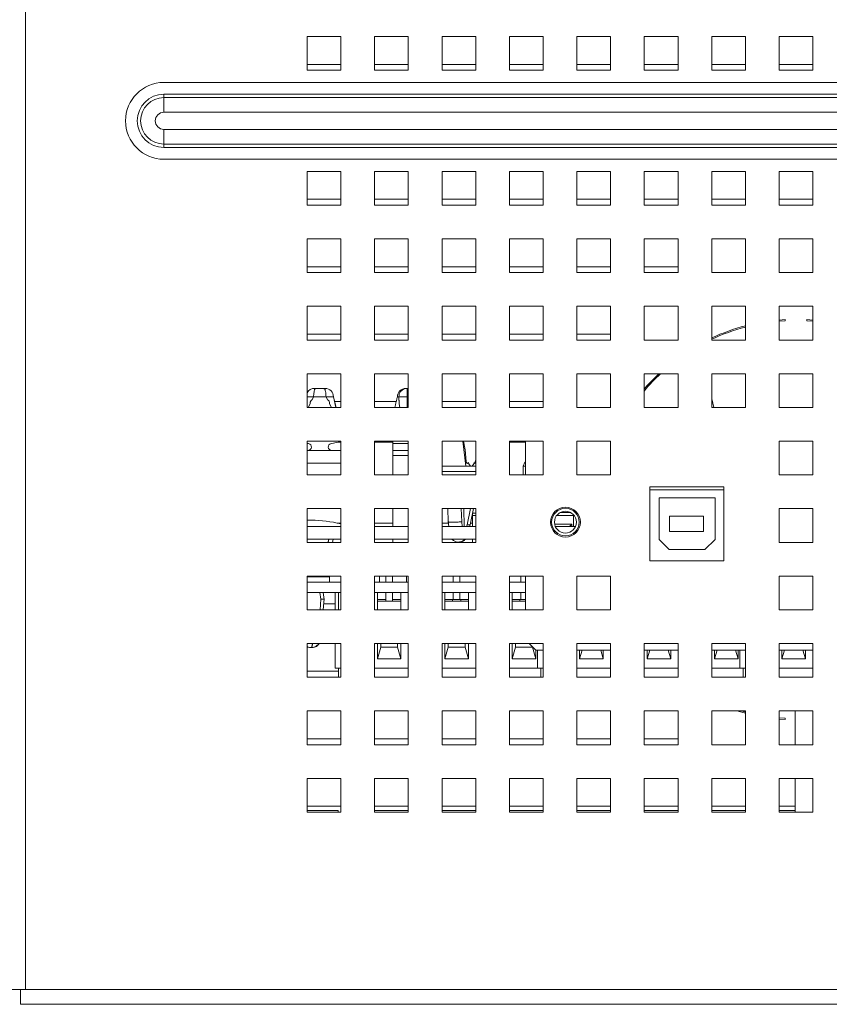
# Paper-space layout '3' of a CAD drawing. Header units: inches. Extents: x 1 to 109, y 1 to 85.
# Tile 94 of 107: x 47.6 to 51.6, y 66.47 to 71.34. Entities that reach past the tile are written whole.
import ezdxf

# ---------------------------------------------------------------- set-up
doc = ezdxf.new("R2010")
doc.units = ezdxf.units.IN
doc.header["$MEASUREMENT"] = 0

psp = doc.layouts.new('3')

# ---------------------------------------------------------------- linework, layer by layer
at = {"color": 7, "linetype": 'Continuous', "lineweight": 15, "ltscale": 5}
for p, q in [((47.6249, 79.7501), (47.6249, 66.5449)), ((49.1842, 71.2542), (49.0175, 71.2542)), ((49.0175, 71.2542), (49.0175, 71.0876)), ((49.1842, 71.0876), (49.1842, 71.2542)), ((49.5175, 71.2542), (49.3509, 71.2542)), ((49.3509, 71.2542), (49.3509, 71.0876)), ((49.5175, 71.0876), (49.5175, 71.2542)), ((49.8509, 71.2542), (49.6842, 71.2542)), ((49.6842, 71.2542), (49.6842, 71.0876)), ((49.8509, 71.0876), (49.8509, 71.2542)), ((50.1842, 71.2542), (50.0175, 71.2542)), ((50.0175, 71.2542), (50.0175, 71.0876)), ((50.1842, 71.0876), (50.1842, 71.2542)), ((50.5175, 71.2542), (50.3509, 71.2542)), ((50.3509, 71.2542), (50.3509, 71.0876)), ((50.5175, 71.0876), (50.5175, 71.2542)), ((50.8509, 71.2542), (50.6842, 71.2542)), ((50.6842, 71.2542), (50.6842, 71.0876)), ((50.8509, 71.0876), (50.8509, 71.2542)), ((51.1842, 71.2542), (51.0175, 71.2542)), ((51.0175, 71.2542), (51.0175, 71.0876)), ((51.1842, 71.0876), (51.1842, 71.2542)), ((51.5175, 71.2542), (51.3509, 71.2542)), ((51.3509, 71.2542), (51.3509, 71.0876)), ((51.5175, 71.0876), (51.5175, 71.2542)), ((49.0175, 71.1167), (49.184, 71.1167)), ((49.184, 71.1167), (49.184, 71.0876)), ((49.3509, 71.1167), (49.5174, 71.1167)), ((49.5174, 71.1167), (49.5174, 71.0876)), ((49.6842, 71.1167), (49.8507, 71.1167)), ((49.8507, 71.1167), (49.8507, 71.0876)), ((50.0175, 71.1167), (50.184, 71.1167)), ((50.184, 71.1167), (50.184, 71.0876)), ((50.3509, 71.1167), (50.5174, 71.1167)), ((50.5174, 71.1167), (50.5174, 71.0876)), ((50.6842, 71.1167), (50.8507, 71.1167)), ((50.8507, 71.1167), (50.8507, 71.0876)), ((51.0175, 71.1167), (51.184, 71.1167)), ((51.184, 71.1167), (51.184, 71.0876)), ((51.3509, 71.1167), (51.5174, 71.1167)), ((51.5174, 71.1167), (51.5174, 71.0876)), ((49.0175, 71.0876), (49.1842, 71.0876)), ((49.3509, 71.0876), (49.5175, 71.0876)), ((49.6842, 71.0876), (49.8509, 71.0876)), ((50.0175, 71.0876), (50.1842, 71.0876)), ((50.3509, 71.0876), (50.5175, 71.0876)), ((50.6842, 71.0876), (50.8509, 71.0876)), ((51.0175, 71.0876), (51.1842, 71.0876)), ((51.3509, 71.0876), (51.5175, 71.0876)), ((48.3092, 71.0274), (64.5592, 71.0274)), ((48.3092, 70.9527), (48.3092, 70.9692)), ((48.3092, 70.9692), (64.5592, 70.9692)), ((48.3092, 70.8799), (48.3092, 70.9527)), ((48.3092, 70.9527), (64.5592, 70.9527)), ((64.5592, 70.8799), (48.3092, 70.8799)), ((48.3092, 70.7952), (64.5592, 70.7952)), ((48.3092, 70.7952), (48.3092, 70.7224)), ((64.5592, 70.7224), (48.3092, 70.7224)), ((48.3092, 70.7059), (48.3092, 70.7224)), ((64.5592, 70.7059), (48.3092, 70.7059)), ((64.5592, 70.6477), (48.3092, 70.6477)), ((49.1842, 70.5876), (49.0175, 70.5876)), ((49.0175, 70.5876), (49.0175, 70.4209)), ((49.1842, 70.4209), (49.1842, 70.5876)), ((49.5175, 70.5876), (49.3509, 70.5876)), ((49.3509, 70.5876), (49.3509, 70.4209)), ((49.5175, 70.4209), (49.5175, 70.5876)), ((49.8509, 70.5876), (49.6842, 70.5876)), ((49.6842, 70.5876), (49.6842, 70.4209)), ((49.8509, 70.4209), (49.8509, 70.5876)), ((50.1842, 70.5876), (50.0175, 70.5876)), ((50.0175, 70.5876), (50.0175, 70.4209)), ((50.1842, 70.4209), (50.1842, 70.5876)), ((50.5175, 70.5876), (50.3509, 70.5876)), ((50.3509, 70.5876), (50.3509, 70.4209)), ((50.5175, 70.4209), (50.5175, 70.5876)), ((50.8509, 70.5876), (50.6842, 70.5876)), ((50.6842, 70.5876), (50.6842, 70.4209)), ((50.8509, 70.4209), (50.8509, 70.5876)), ((51.1842, 70.5876), (51.0175, 70.5876)), ((51.0175, 70.5876), (51.0175, 70.4209)), ((51.1842, 70.4209), (51.1842, 70.5876)), ((51.5175, 70.5876), (51.3509, 70.5876)), ((51.3509, 70.5876), (51.3509, 70.4209)), ((51.5175, 70.4209), (51.5175, 70.5876)), ((49.0175, 70.4501), (49.184, 70.4501)), ((49.0175, 70.4209), (49.1842, 70.4209)), ((49.184, 70.4501), (49.184, 70.4209)), ((49.3509, 70.4501), (49.5174, 70.4501)), ((49.3509, 70.4209), (49.5175, 70.4209)), ((49.5174, 70.4501), (49.5174, 70.4209)), ((49.6842, 70.4501), (49.8507, 70.4501)), ((49.6842, 70.4209), (49.8509, 70.4209)), ((49.8507, 70.4501), (49.8507, 70.4209)), ((50.0175, 70.4501), (50.184, 70.4501)), ((50.0175, 70.4209), (50.1842, 70.4209)), ((50.184, 70.4501), (50.184, 70.4209)), ((50.3509, 70.4501), (50.5174, 70.4501)), ((50.3509, 70.4209), (50.5175, 70.4209)), ((50.5174, 70.4501), (50.5174, 70.4209)), ((50.6842, 70.4501), (50.8507, 70.4501)), ((50.6842, 70.4209), (50.8509, 70.4209)), ((50.8507, 70.4501), (50.8507, 70.4209)), ((51.0175, 70.4501), (51.184, 70.4501)), ((51.0175, 70.4209), (51.1842, 70.4209)), ((51.184, 70.4501), (51.184, 70.4209)), ((51.3509, 70.4501), (51.5174, 70.4501)), ((51.3509, 70.4209), (51.5175, 70.4209)), ((51.5174, 70.4501), (51.5174, 70.4209)), ((49.1842, 70.2542), (49.0175, 70.2542)), ((49.0175, 70.2542), (49.0175, 70.0876)), ((49.1842, 70.0876), (49.1842, 70.2542)), ((49.5175, 70.2542), (49.3509, 70.2542)), ((49.3509, 70.2542), (49.3509, 70.0876)), ((49.5175, 70.0876), (49.5175, 70.2542)), ((49.8509, 70.2542), (49.6842, 70.2542)), ((49.6842, 70.2542), (49.6842, 70.0876)), ((49.8509, 70.0876), (49.8509, 70.2542)), ((50.1842, 70.2542), (50.0175, 70.2542)), ((50.0175, 70.2542), (50.0175, 70.0876)), ((50.1842, 70.0876), (50.1842, 70.2542)), ((50.5175, 70.2542), (50.3509, 70.2542)), ((50.3509, 70.2542), (50.3509, 70.0876)), ((50.5175, 70.0876), (50.5175, 70.2542)), ((50.8509, 70.2542), (50.6842, 70.2542)), ((50.6842, 70.2542), (50.6842, 70.0876)), ((50.8509, 70.0876), (50.8509, 70.2542)), ((51.1842, 70.2542), (51.0175, 70.2542)), ((51.0175, 70.2542), (51.0175, 70.0876)), ((51.1842, 70.0876), (51.1842, 70.2542)), ((51.5175, 70.2542), (51.3509, 70.2542)), ((51.3509, 70.2542), (51.3509, 70.0876)), ((51.5175, 70.0876), (51.5175, 70.2542)), ((49.0175, 70.1167), (49.184, 70.1167)), ((49.0175, 70.0876), (49.1842, 70.0876)), ((49.184, 70.1167), (49.184, 70.0876)), ((49.3509, 70.1167), (49.5174, 70.1167)), ((49.3509, 70.0876), (49.5175, 70.0876)), ((49.5174, 70.1167), (49.5174, 70.0876)), ((49.6842, 70.1167), (49.8507, 70.1167)), ((49.6842, 70.0876), (49.8509, 70.0876)), ((49.8507, 70.1167), (49.8507, 70.0876)), ((50.0175, 70.1167), (50.184, 70.1167)), ((50.0175, 70.0876), (50.1842, 70.0876)), ((50.184, 70.1167), (50.184, 70.0876)), ((50.3509, 70.1167), (50.5174, 70.1167)), ((50.3509, 70.0876), (50.5175, 70.0876)), ((50.5174, 70.1167), (50.5174, 70.0876)), ((50.6842, 70.1167), (50.8507, 70.1167)), ((50.6842, 70.0876), (50.8509, 70.0876)), ((50.8507, 70.1167), (50.8507, 70.0876)), ((51.0175, 70.0876), (51.1842, 70.0876)), ((51.3509, 70.0876), (51.5175, 70.0876)), ((49.1842, 69.9209), (49.0175, 69.9209)), ((49.0175, 69.9209), (49.0175, 69.7542)), ((49.1842, 69.7542), (49.1842, 69.9209)), ((49.5175, 69.9209), (49.3509, 69.9209)), ((49.3509, 69.9209), (49.3509, 69.7542)), ((49.5175, 69.7542), (49.5175, 69.9209)), ((49.8509, 69.9209), (49.6842, 69.9209)), ((49.6842, 69.9209), (49.6842, 69.7542)), ((49.8509, 69.7542), (49.8509, 69.9209)), ((50.1842, 69.9209), (50.0175, 69.9209)), ((50.0175, 69.9209), (50.0175, 69.7542)), ((50.1842, 69.7542), (50.1842, 69.9209)), ((50.5175, 69.9209), (50.3509, 69.9209)), ((50.3509, 69.9209), (50.3509, 69.7542)), ((50.5175, 69.7542), (50.5175, 69.9209)), ((50.8509, 69.9209), (50.6842, 69.9209)), ((50.6842, 69.9209), (50.6842, 69.7542)), ((50.8509, 69.7542), (50.8509, 69.9209)), ((51.1842, 69.9209), (51.0175, 69.9209)), ((51.0175, 69.9209), (51.0175, 69.7542)), ((51.1842, 69.7542), (51.1842, 69.9209)), ((51.5175, 69.9209), (51.3509, 69.9209)), ((51.3509, 69.9209), (51.3509, 69.7542)), ((51.5175, 69.7542), (51.5175, 69.9209)), ((51.3509, 69.8531), (51.3799, 69.8551)), ((51.3799, 69.8492), (51.3509, 69.8472)), ((51.3799, 69.8551), (51.3799, 69.8492)), ((51.4882, 69.8492), (51.4882, 69.8551)), ((51.4882, 69.8551), (51.5175, 69.853)), ((51.5175, 69.8472), (51.4882, 69.8492)), ((49.0175, 69.7834), (49.184, 69.7834)), ((49.0175, 69.7542), (49.1842, 69.7542)), ((49.184, 69.7834), (49.184, 69.7542)), ((49.3509, 69.7834), (49.5174, 69.7834)), ((49.3509, 69.7542), (49.5175, 69.7542)), ((49.5174, 69.7834), (49.5174, 69.7542)), ((49.6842, 69.7834), (49.8507, 69.7834)), ((49.6842, 69.7542), (49.8509, 69.7542)), ((49.8507, 69.7834), (49.8507, 69.7542)), ((50.0175, 69.7834), (50.184, 69.7834)), ((50.0175, 69.7542), (50.1842, 69.7542)), ((50.184, 69.7834), (50.184, 69.7542)), ((50.3509, 69.7834), (50.5174, 69.7834)), ((50.3509, 69.7542), (50.5175, 69.7542)), ((50.5174, 69.7834), (50.5174, 69.7542)), ((50.6842, 69.7542), (50.8509, 69.7542)), ((51.0175, 69.7542), (51.1842, 69.7542)), ((51.3509, 69.7542), (51.5175, 69.7542)), ((49.1842, 69.5876), (49.0175, 69.5876)), ((49.0175, 69.5876), (49.0175, 69.4209)), ((49.1842, 69.4209), (49.1842, 69.5876)), ((49.5175, 69.5876), (49.3509, 69.5876)), ((49.3509, 69.5876), (49.3509, 69.4209)), ((49.5175, 69.4209), (49.5175, 69.5876)), ((49.8509, 69.5876), (49.6842, 69.5876)), ((49.6842, 69.5876), (49.6842, 69.4209)), ((49.8509, 69.4209), (49.8509, 69.5876)), ((50.1842, 69.5876), (50.0175, 69.5876)), ((50.0175, 69.5876), (50.0175, 69.4209)), ((50.1842, 69.4209), (50.1842, 69.5876)), ((50.5175, 69.5876), (50.3509, 69.5876)), ((50.3509, 69.5876), (50.3509, 69.4209)), ((50.5175, 69.4209), (50.5175, 69.5876)), ((50.8509, 69.5876), (50.6842, 69.5876)), ((50.6842, 69.5876), (50.6842, 69.4209)), ((50.8509, 69.4209), (50.8509, 69.5876)), ((51.1842, 69.5876), (51.0175, 69.5876)), ((51.0175, 69.5876), (51.0175, 69.4209)), ((51.1842, 69.4209), (51.1842, 69.5876)), ((51.5175, 69.5876), (51.3509, 69.5876)), ((51.3509, 69.5876), (51.3509, 69.4209)), ((51.5175, 69.4209), (51.5175, 69.5876)), ((49.0542, 69.5071), (49.0542, 69.5153)), ((49.0542, 69.5153), (49.0623, 69.5153)), ((49.08, 69.5153), (49.0623, 69.5153)), ((49.0978, 69.5153), (49.1059, 69.5153)), ((49.1059, 69.5153), (49.1059, 69.5071)), ((49.5121, 69.4737), (49.5121, 69.5153)), ((49.5121, 69.5153), (49.5175, 69.5153)), ((49.0494, 69.4737), (49.0175, 69.4737)), ((49.0417, 69.4583), (49.0494, 69.4737)), ((49.0494, 69.4737), (49.1107, 69.4737)), ((49.1184, 69.4583), (49.1107, 69.4737)), ((49.1107, 69.4737), (49.1475, 69.4737)), ((49.1605, 69.4209), (49.1475, 69.4737)), ((49.1475, 69.4737), (49.1595, 69.4209)), ((49.1533, 69.4501), (49.184, 69.4501)), ((49.184, 69.4501), (49.184, 69.4209)), ((49.3509, 69.4501), (49.4577, 69.4501)), ((49.4707, 69.4737), (49.4634, 69.4737)), ((49.4709, 69.4583), (49.4707, 69.4737)), ((49.4707, 69.4737), (49.5121, 69.4737)), ((49.5121, 69.4737), (49.5116, 69.4209)), ((49.5121, 69.4737), (49.5175, 69.4737)), ((49.6842, 69.4501), (49.8507, 69.4501)), ((49.8507, 69.4501), (49.8507, 69.4209)), ((50.0175, 69.4501), (50.184, 69.4501)), ((50.184, 69.4501), (50.184, 69.4209)), ((49.0175, 69.4209), (49.1842, 69.4209)), ((49.0319, 69.4382), (49.0223, 69.4209)), ((49.0319, 69.4382), (49.0327, 69.4465)), ((49.1273, 69.4465), (49.1282, 69.4382)), ((49.1378, 69.4209), (49.1282, 69.4382)), ((49.3509, 69.4209), (49.5175, 69.4209)), ((49.4728, 69.4465), (49.4721, 69.4382)), ((49.4763, 69.4209), (49.4721, 69.4382)), ((49.6842, 69.4209), (49.8509, 69.4209)), ((50.0175, 69.4209), (50.1842, 69.4209)), ((50.3509, 69.4209), (50.5175, 69.4209)), ((50.6842, 69.4209), (50.8509, 69.4209)), ((51.0175, 69.4209), (51.1842, 69.4209)), ((51.3509, 69.4209), (51.5175, 69.4209)), ((49.1842, 69.2542), (49.0175, 69.2542)), ((49.0175, 69.2542), (49.0175, 69.0876)), ((49.1842, 69.0876), (49.1842, 69.2542)), ((49.5175, 69.2542), (49.3509, 69.2542)), ((49.3509, 69.2542), (49.3509, 69.0876)), ((49.4409, 69.2421), (49.4409, 69.2542)), ((49.5175, 69.0876), (49.5175, 69.2542)), ((49.8509, 69.2542), (49.6842, 69.2542)), ((49.6842, 69.2542), (49.6842, 69.0876)), ((49.7877, 69.2542), (49.802, 69.1311)), ((49.7901, 69.2542), (49.7978, 69.2122)), ((49.8509, 69.0876), (49.8509, 69.2542)), ((50.1842, 69.2542), (50.0175, 69.2542)), ((50.0175, 69.2542), (50.0175, 69.0876)), ((50.0975, 69.2542), (50.0975, 69.0876)), ((50.1842, 69.0876), (50.1842, 69.2542)), ((50.5175, 69.2542), (50.3509, 69.2542)), ((50.3509, 69.2542), (50.3509, 69.0876)), ((50.5175, 69.0876), (50.5175, 69.2542)), ((51.5175, 69.2542), (51.3509, 69.2542)), ((51.3509, 69.2542), (51.3509, 69.0876)), ((51.5175, 69.0876), (51.5175, 69.2542)), ((49.0175, 69.2433), (49.0241, 69.2421)), ((49.1842, 69.2084), (49.0175, 69.2084)), ((49.0214, 69.2084), (49.1387, 69.2084)), ((49.1842, 69.2495), (49.17, 69.2495)), ((49.4409, 69.2495), (49.3509, 69.2495)), ((49.4409, 69.2084), (49.4409, 69.2421)), ((49.5175, 69.2084), (49.4409, 69.2084)), ((49.4409, 69.2084), (49.4409, 69.1834)), ((49.8027, 69.1543), (49.7978, 69.2122)), ((50.0975, 69.2495), (50.0175, 69.2495)), ((49.4409, 69.0876), (49.4409, 69.1834)), ((49.8488, 69.1543), (49.8509, 69.1646)), ((49.0175, 69.1459), (49.1842, 69.1459)), ((49.8509, 69.1311), (49.6842, 69.1311)), ((50.0929, 69.1511), (50.0846, 69.1303)), ((50.0846, 69.1303), (50.0846, 69.0876)), ((50.0975, 69.1303), (50.0846, 69.1303)), ((50.0975, 69.1511), (50.0929, 69.1511)), ((49.0175, 69.0876), (49.1842, 69.0876)), ((49.3509, 69.0876), (49.5175, 69.0876)), ((49.6842, 69.1049), (49.8398, 69.1049)), ((49.8509, 69.1049), (49.6842, 69.1049)), ((49.6842, 69.0876), (49.8509, 69.0876)), ((49.8398, 69.1049), (49.8509, 69.1049)), ((50.0175, 69.0876), (50.1842, 69.0876)), ((50.3509, 69.0876), (50.5175, 69.0876)), ((51.3509, 69.0876), (51.5175, 69.0876)), ((51.0775, 69.0292), (50.7109, 69.0292)), ((50.7109, 69.0292), (50.7109, 68.6626)), ((50.7109, 69.013), (51.0775, 69.013)), ((51.0775, 68.6626), (51.0775, 69.0292)), ((51.0341, 68.9735), (50.7569, 68.9735)), ((50.7569, 68.9735), (50.7569, 68.7683)), ((51.0341, 68.7683), (51.0341, 68.9735)), ((49.1842, 68.9209), (49.0175, 68.9209)), ((49.0175, 68.9209), (49.0175, 68.7542)), ((49.1842, 68.7542), (49.1842, 68.9209)), ((49.5175, 68.9209), (49.3509, 68.9209)), ((49.3509, 68.9209), (49.3509, 68.7542)), ((49.4409, 68.8328), (49.4409, 68.9209)), ((49.5175, 68.7542), (49.5175, 68.9209)), ((49.8509, 68.9209), (49.6842, 68.9209)), ((49.6842, 68.9209), (49.6842, 68.7542)), ((49.7121, 68.9209), (49.7148, 68.8561)), ((49.7816, 68.8562), (49.7789, 68.9209)), ((49.7925, 68.9209), (49.7931, 68.8328)), ((49.8091, 68.8412), (49.8244, 68.9209)), ((49.8392, 68.9209), (49.8238, 68.8412)), ((49.8509, 68.7542), (49.8509, 68.9209)), ((51.5175, 68.9209), (51.3509, 68.9209)), ((51.3509, 68.9209), (51.3509, 68.7542)), ((51.5175, 68.7542), (51.5175, 68.9209)), ((49.0379, 68.8636), (49.0175, 68.8632)), ((49.8342, 68.8951), (49.8342, 68.8867)), ((49.8509, 68.8867), (49.8342, 68.8867)), ((49.8342, 68.8328), (49.8342, 68.8867)), ((49.8509, 68.8992), (49.835, 68.8992)), ((50.3342, 68.8867), (50.2507, 68.8867)), ((50.3214, 68.9011), (50.267, 68.9011)), ((50.3342, 68.8909), (50.3342, 68.8867)), ((50.3342, 68.8328), (50.3342, 68.8867)), ((50.3377, 68.8867), (50.3342, 68.8867)), ((50.9759, 68.8834), (50.8092, 68.8834)), ((50.8092, 68.8834), (50.8092, 68.8084)), ((50.9759, 68.8084), (50.9759, 68.8834)), ((49.1842, 68.8328), (49.0175, 68.8328)), ((49.5175, 68.8328), (49.3509, 68.8328)), ((49.8509, 68.8328), (49.6842, 68.8328)), ((49.7148, 68.8565), (49.7174, 68.8328)), ((49.7842, 68.8328), (49.7816, 68.8562)), ((49.8238, 68.8412), (49.8091, 68.8412)), ((50.2411, 68.8433), (50.3259, 68.8433)), ((50.344, 68.8328), (50.2444, 68.8328)), ((50.3259, 68.8433), (50.3144, 68.8328)), ((50.3259, 68.8433), (50.3259, 68.8328)), ((49.1842, 68.7706), (49.0175, 68.7706)), ((49.1196, 68.7542), (49.1245, 68.7706)), ((49.1214, 68.7542), (49.1245, 68.7706)), ((49.1431, 68.7542), (49.1462, 68.7706)), ((49.5175, 68.7706), (49.3509, 68.7706)), ((49.4409, 68.7542), (49.4409, 68.7706)), ((49.8509, 68.7706), (49.6842, 68.7706)), ((49.8342, 68.7542), (49.8342, 68.7706)), ((50.7569, 68.7683), (50.8069, 68.7183)), ((50.8092, 68.8084), (50.9759, 68.8084)), ((50.9841, 68.7183), (51.0341, 68.7683)), ((49.0175, 68.7542), (49.1842, 68.7542)), ((49.3509, 68.7542), (49.5175, 68.7542)), ((49.6842, 68.7542), (49.8509, 68.7542)), ((49.77, 68.7561), (49.7654, 68.7557)), ((50.8069, 68.7183), (50.9841, 68.7183)), ((51.3509, 68.7542), (51.5175, 68.7542)), ((50.7109, 68.6626), (51.0775, 68.6626)), ((49.1842, 68.5876), (49.0175, 68.5876)), ((49.0175, 68.5876), (49.0175, 68.4209)), ((49.0175, 68.5836), (49.1282, 68.5836)), ((49.1282, 68.5836), (49.1282, 68.5876)), ((49.1282, 68.5573), (49.1282, 68.5836)), ((49.1842, 68.4209), (49.1842, 68.5876)), ((49.5175, 68.5876), (49.3509, 68.5876)), ((49.3509, 68.5876), (49.3509, 68.4209)), ((49.3744, 68.5876), (49.3744, 68.5573)), ((49.4066, 68.5876), (49.4066, 68.5573)), ((49.4391, 68.5573), (49.4391, 68.5876)), ((49.5086, 68.5573), (49.5086, 68.5876)), ((49.5175, 68.4209), (49.5175, 68.5876)), ((49.8509, 68.5876), (49.6842, 68.5876)), ((49.6842, 68.5876), (49.6842, 68.4209)), ((49.7399, 68.5876), (49.7399, 68.5573)), ((49.7724, 68.5573), (49.7724, 68.5876)), ((49.8509, 68.4209), (49.8509, 68.5876)), ((50.1842, 68.5876), (50.0175, 68.5876)), ((50.0175, 68.5876), (50.0175, 68.4209)), ((50.0733, 68.5876), (50.0733, 68.5573)), ((50.0975, 68.5876), (50.0975, 68.4209)), ((50.1842, 68.4209), (50.1842, 68.5876)), ((50.5175, 68.5876), (50.3509, 68.5876)), ((50.3509, 68.5876), (50.3509, 68.4209)), ((50.5175, 68.4209), (50.5175, 68.5876)), ((51.5175, 68.5876), (51.3509, 68.5876)), ((51.3509, 68.5876), (51.3509, 68.4209)), ((51.5175, 68.4209), (51.5175, 68.5876)), ((49.1842, 68.5573), (49.0175, 68.5573)), ((49.5175, 68.5573), (49.3509, 68.5573)), ((49.8509, 68.5573), (49.6842, 68.5573)), ((50.0975, 68.5573), (50.0175, 68.5573)), ((49.1842, 68.5056), (49.0175, 68.5056)), ((49.0809, 68.5056), (49.0854, 68.4729)), ((49.101, 68.4724), (49.0965, 68.5056)), ((49.0972, 68.4209), (49.1009, 68.4745)), ((49.1562, 68.4209), (49.1562, 68.5056)), ((49.1729, 68.4209), (49.1729, 68.5056)), ((49.5175, 68.5056), (49.3509, 68.5056)), ((49.3645, 68.5056), (49.3645, 68.4209)), ((49.4066, 68.5056), (49.4066, 68.464)), ((49.4391, 68.464), (49.4391, 68.5056)), ((49.4812, 68.5056), (49.4812, 68.4209)), ((49.8509, 68.5056), (49.6842, 68.5056)), ((49.6979, 68.5056), (49.6979, 68.4209)), ((49.7399, 68.5056), (49.7399, 68.4723)), ((49.7724, 68.4723), (49.7724, 68.5056)), ((49.8145, 68.5056), (49.8145, 68.4209)), ((50.0975, 68.5056), (50.0175, 68.5056)), ((50.0312, 68.5056), (50.0312, 68.4209)), ((50.0733, 68.5056), (50.0733, 68.4723)), ((49.0818, 68.4209), (49.0854, 68.4729)), ((49.0992, 68.4501), (49.1562, 68.4501)), ((49.4066, 68.4723), (49.3645, 68.4723)), ((49.4812, 68.464), (49.3645, 68.464)), ((49.4812, 68.4723), (49.4391, 68.4723)), ((49.7354, 68.4723), (49.6979, 68.4723)), ((49.8145, 68.464), (49.6979, 68.464)), ((49.7354, 68.4723), (49.7354, 68.464)), ((49.7354, 68.4723), (49.7399, 68.4723)), ((49.7399, 68.4723), (49.7724, 68.4723)), ((49.7724, 68.4723), (49.7769, 68.4723)), ((49.7769, 68.464), (49.7769, 68.4723)), ((49.8145, 68.4723), (49.7769, 68.4723)), ((50.0688, 68.4723), (50.0312, 68.4723)), ((50.0975, 68.464), (50.0312, 68.464)), ((50.0688, 68.4723), (50.0688, 68.464)), ((50.0688, 68.4723), (50.0733, 68.4723)), ((50.0733, 68.4723), (50.0975, 68.4723)), ((49.0175, 68.4209), (49.1842, 68.4209)), ((49.3509, 68.4209), (49.5175, 68.4209)), ((49.6842, 68.4209), (49.8509, 68.4209)), ((50.0175, 68.4209), (50.1842, 68.4209)), ((50.3509, 68.4209), (50.5175, 68.4209)), ((51.3509, 68.4209), (51.5175, 68.4209)), ((49.1842, 68.2542), (49.0175, 68.2542)), ((49.0175, 68.2542), (49.0175, 68.0876)), ((49.0376, 68.2346), (49.038, 68.2344)), ((49.1562, 68.1317), (49.1562, 68.2542)), ((49.1842, 68.0876), (49.1842, 68.2542)), ((49.5175, 68.2542), (49.3509, 68.2542)), ((49.3509, 68.2542), (49.3509, 68.0876)), ((49.3645, 68.1785), (49.3645, 68.2542)), ((49.3645, 68.1785), (49.3812, 68.2354)), ((49.3812, 68.2354), (49.3812, 68.2542)), ((49.4645, 68.2354), (49.3812, 68.2354)), ((49.4645, 68.2542), (49.4645, 68.2354)), ((49.4812, 68.1785), (49.4645, 68.2354)), ((49.4812, 68.2542), (49.4812, 68.1785)), ((49.5175, 68.0876), (49.5175, 68.2542)), ((49.8509, 68.2542), (49.6842, 68.2542)), ((49.6842, 68.2542), (49.6842, 68.0876)), ((49.6979, 68.1785), (49.6979, 68.2542)), ((49.6979, 68.1785), (49.7145, 68.2354)), ((49.7145, 68.2354), (49.7145, 68.2542)), ((49.7979, 68.2354), (49.7145, 68.2354)), ((49.7979, 68.2542), (49.7979, 68.2354)), ((49.8145, 68.1785), (49.7979, 68.2354)), ((49.8145, 68.2542), (49.8145, 68.1785)), ((49.8509, 68.0876), (49.8509, 68.2542)), ((50.1842, 68.2542), (50.0175, 68.2542)), ((50.0175, 68.2542), (50.0175, 68.0876)), ((50.0312, 68.1785), (50.0312, 68.2542)), ((50.0312, 68.1785), (50.0479, 68.2354)), ((50.0479, 68.2354), (50.0479, 68.2542)), ((50.1312, 68.2354), (50.0479, 68.2354)), ((50.1152, 68.2542), (50.1475, 68.2219)), ((50.1312, 68.2382), (50.1312, 68.2354)), ((50.1312, 68.2354), (50.1479, 68.1785)), ((50.1842, 68.0876), (50.1842, 68.2542)), ((50.5175, 68.2542), (50.3509, 68.2542)), ((50.3509, 68.2542), (50.3509, 68.0876)), ((50.5175, 68.0876), (50.5175, 68.2542)), ((50.8509, 68.2542), (50.6842, 68.2542)), ((50.6842, 68.2542), (50.6842, 68.0876)), ((50.8509, 68.0876), (50.8509, 68.2542)), ((51.1842, 68.2542), (51.0175, 68.2542)), ((51.0175, 68.2542), (51.0175, 68.0876)), ((51.1842, 68.0876), (51.1842, 68.2542)), ((51.5175, 68.2542), (51.3509, 68.2542)), ((51.3509, 68.2542), (51.3509, 68.0876)), ((51.5175, 68.0876), (51.5175, 68.2542)), ((50.1475, 68.2219), (50.1842, 68.2219)), ((50.1479, 68.2219), (50.1479, 68.1785)), ((50.1562, 68.1317), (50.1562, 68.2219)), ((50.3509, 68.2219), (50.5175, 68.2219)), ((50.3645, 68.1785), (50.3645, 68.2219)), ((50.3645, 68.1785), (50.3772, 68.2219)), ((50.4812, 68.1785), (50.4685, 68.2219)), ((50.4812, 68.2219), (50.4812, 68.1785)), ((50.6842, 68.2219), (50.8509, 68.2219)), ((50.6979, 68.1785), (50.6979, 68.2219)), ((50.6979, 68.1785), (50.7106, 68.2219)), ((50.8145, 68.1785), (50.8018, 68.2219)), ((50.8145, 68.2219), (50.8145, 68.1785)), ((51.0175, 68.2219), (51.1842, 68.2219)), ((51.0312, 68.1785), (51.0312, 68.2219)), ((51.0312, 68.1785), (51.0439, 68.2219)), ((51.1351, 68.2219), (51.1479, 68.1785)), ((51.1479, 68.2219), (51.1479, 68.1785)), ((51.1562, 68.1317), (51.1562, 68.2219)), ((51.3509, 68.2219), (51.5175, 68.2219)), ((51.3645, 68.1785), (51.3645, 68.2219)), ((51.3645, 68.1785), (51.3772, 68.2219)), ((51.4812, 68.1785), (51.4685, 68.2219)), ((51.4812, 68.2219), (51.4812, 68.1785)), ((49.4812, 68.1785), (49.3645, 68.1785)), ((49.8145, 68.1785), (49.6979, 68.1785)), ((50.1479, 68.1785), (50.0312, 68.1785)), ((50.4812, 68.1785), (50.3645, 68.1785)), ((50.8145, 68.1785), (50.6979, 68.1785)), ((51.1479, 68.1785), (51.0312, 68.1785)), ((51.4812, 68.1785), (51.3645, 68.1785)), ((49.0175, 68.1167), (49.1729, 68.1167)), ((49.0175, 68.0876), (49.1842, 68.0876)), ((49.1562, 68.1317), (49.1729, 68.1317)), ((49.1842, 68.1317), (49.1729, 68.1317)), ((49.1729, 68.0876), (49.1729, 68.1317)), ((49.5175, 68.1317), (49.3509, 68.1317)), ((49.3509, 68.0876), (49.5175, 68.0876)), ((49.8509, 68.1317), (49.6842, 68.1317)), ((49.6842, 68.0876), (49.8509, 68.0876)), ((50.1562, 68.1317), (50.0175, 68.1317)), ((50.0175, 68.0876), (50.1842, 68.0876)), ((50.1562, 68.1317), (50.1729, 68.1317)), ((50.1842, 68.1317), (50.1729, 68.1317)), ((50.1729, 68.0876), (50.1729, 68.1317)), ((50.5175, 68.1317), (50.3509, 68.1317)), ((50.3509, 68.0876), (50.5175, 68.0876)), ((50.8509, 68.1317), (50.6842, 68.1317)), ((50.6842, 68.0876), (50.8509, 68.0876)), ((51.1562, 68.1317), (51.0175, 68.1317)), ((51.0175, 68.0876), (51.1842, 68.0876)), ((51.1729, 68.1317), (51.1562, 68.1317)), ((51.1729, 68.0876), (51.1729, 68.1317)), ((51.1842, 68.1317), (51.1729, 68.1317)), ((51.5175, 68.1317), (51.3509, 68.1317)), ((51.3509, 68.0876), (51.5175, 68.0876)), ((49.1842, 67.9209), (49.0175, 67.9209)), ((49.0175, 67.9209), (49.0175, 67.7542)), ((49.1842, 67.7542), (49.1842, 67.9209)), ((49.5175, 67.9209), (49.3509, 67.9209)), ((49.3509, 67.9209), (49.3509, 67.7542)), ((49.5175, 67.7542), (49.5175, 67.9209)), ((49.8509, 67.9209), (49.6842, 67.9209)), ((49.6842, 67.9209), (49.6842, 67.7542)), ((49.8509, 67.7542), (49.8509, 67.9209)), ((50.1842, 67.9209), (50.0175, 67.9209)), ((50.0175, 67.9209), (50.0175, 67.7542)), ((50.1842, 67.7542), (50.1842, 67.9209)), ((50.5175, 67.9209), (50.3509, 67.9209)), ((50.3509, 67.9209), (50.3509, 67.7542)), ((50.5175, 67.7542), (50.5175, 67.9209)), ((50.8509, 67.9209), (50.6842, 67.9209)), ((50.6842, 67.9209), (50.6842, 67.7542)), ((50.8509, 67.7542), (50.8509, 67.9209)), ((51.1842, 67.9209), (51.0175, 67.9209)), ((51.0175, 67.9209), (51.0175, 67.7542)), ((51.1644, 67.9209), (51.1842, 67.9155)), ((51.1842, 67.7542), (51.1842, 67.9209)), ((51.5175, 67.9209), (51.3509, 67.9209)), ((51.3509, 67.9209), (51.3509, 67.7542)), ((51.4291, 67.7542), (51.4291, 67.9209)), ((51.5175, 67.7542), (51.5175, 67.9209)), ((51.3509, 67.8868), (51.3799, 67.8847)), ((51.3799, 67.8789), (51.3509, 67.8809)), ((51.3799, 67.8847), (51.3799, 67.8789)), ((49.0175, 67.7834), (49.184, 67.7834)), ((49.0175, 67.7542), (49.1842, 67.7542)), ((49.184, 67.7834), (49.184, 67.7542)), ((49.3509, 67.7834), (49.5174, 67.7834)), ((49.3509, 67.7542), (49.5175, 67.7542)), ((49.5174, 67.7834), (49.5174, 67.7542)), ((49.6842, 67.7834), (49.8507, 67.7834)), ((49.6842, 67.7542), (49.8509, 67.7542)), ((49.8507, 67.7834), (49.8507, 67.7542)), ((50.0175, 67.7834), (50.184, 67.7834)), ((50.0175, 67.7542), (50.1842, 67.7542)), ((50.184, 67.7834), (50.184, 67.7542)), ((50.3509, 67.7834), (50.5174, 67.7834)), ((50.3509, 67.7542), (50.5175, 67.7542)), ((50.5174, 67.7834), (50.5174, 67.7542)), ((50.6842, 67.7834), (50.8507, 67.7834)), ((50.6842, 67.7542), (50.8509, 67.7542)), ((50.8507, 67.7834), (50.8507, 67.7542)), ((51.0175, 67.7542), (51.1842, 67.7542)), ((51.3509, 67.7542), (51.5175, 67.7542)), ((49.1842, 67.5876), (49.0175, 67.5876)), ((49.0175, 67.5876), (49.0175, 67.4209)), ((49.1842, 67.4209), (49.1842, 67.5876)), ((49.5175, 67.5876), (49.3509, 67.5876)), ((49.3509, 67.5876), (49.3509, 67.4209)), ((49.5175, 67.4209), (49.5175, 67.5876)), ((49.8509, 67.5876), (49.6842, 67.5876)), ((49.6842, 67.5876), (49.6842, 67.4209)), ((49.8509, 67.4209), (49.8509, 67.5876)), ((50.1842, 67.5876), (50.0175, 67.5876)), ((50.0175, 67.5876), (50.0175, 67.4209)), ((50.1842, 67.4209), (50.1842, 67.5876)), ((50.5175, 67.5876), (50.3509, 67.5876)), ((50.3509, 67.5876), (50.3509, 67.4209)), ((50.5175, 67.4209), (50.5175, 67.5876)), ((50.8509, 67.5876), (50.6842, 67.5876)), ((50.6842, 67.5876), (50.6842, 67.4209)), ((50.8509, 67.4209), (50.8509, 67.5876)), ((51.1842, 67.5876), (51.0175, 67.5876)), ((51.0175, 67.5876), (51.0175, 67.4209)), ((51.1842, 67.4209), (51.1842, 67.5876)), ((51.5175, 67.5876), (51.3509, 67.5876)), ((51.3509, 67.5876), (51.3509, 67.4209)), ((51.4291, 67.4209), (51.4291, 67.5876)), ((51.5175, 67.4209), (51.5175, 67.5876)), ((49.0175, 67.4501), (49.184, 67.4501)), ((49.171, 67.429), (49.0175, 67.429)), ((49.0175, 67.4209), (49.1842, 67.4209)), ((49.171, 67.4209), (49.171, 67.429)), ((49.184, 67.4501), (49.184, 67.4209)), ((49.3509, 67.4501), (49.5174, 67.4501)), ((49.5175, 67.429), (49.3509, 67.429)), ((49.3509, 67.4209), (49.5175, 67.4209)), ((49.5174, 67.4501), (49.5174, 67.429)), ((49.6842, 67.4501), (49.8507, 67.4501)), ((49.8509, 67.429), (49.6842, 67.429)), ((49.6842, 67.4209), (49.8509, 67.4209)), ((49.8507, 67.4501), (49.8507, 67.429)), ((50.0175, 67.4501), (50.184, 67.4501)), ((50.1842, 67.429), (50.0175, 67.429)), ((50.0175, 67.4209), (50.1842, 67.4209)), ((50.184, 67.4501), (50.184, 67.429)), ((50.3509, 67.4501), (50.5174, 67.4501)), ((50.5175, 67.429), (50.3509, 67.429)), ((50.3509, 67.4209), (50.5175, 67.4209)), ((50.5174, 67.4501), (50.5174, 67.429)), ((50.6842, 67.4501), (50.8507, 67.4501)), ((50.8509, 67.429), (50.6842, 67.429)), ((50.6842, 67.4209), (50.8509, 67.4209)), ((50.8507, 67.4501), (50.8507, 67.429)), ((51.0175, 67.4501), (51.184, 67.4501)), ((51.1842, 67.429), (51.0175, 67.429)), ((51.0175, 67.4209), (51.1842, 67.4209)), ((51.184, 67.4501), (51.184, 67.429)), ((51.3509, 67.4501), (51.4291, 67.4501)), ((51.4291, 67.429), (51.3509, 67.429)), ((51.3509, 67.4209), (51.5175, 67.4209)), ((47.6007, 66.5449), (47.5509, 66.5449)), ((47.6007, 66.5449), (47.6249, 66.5449)), ((47.6007, 66.4709), (47.6007, 66.5449)), ((47.6249, 66.5449), (65.2432, 66.5449)), ((65.2674, 66.4709), (47.6007, 66.4709))]:
    psp.add_line(p, q, dxfattribs=at)
at = {"color": 8, "linetype": 'Continuous', "lineweight": 15, "ltscale": 5}
for p, q in [((49.4409, 69.2421), (49.5175, 69.2421)), ((49.4409, 69.1834), (49.5175, 69.1834)), ((49.8488, 69.1543), (49.8509, 69.1543)), ((49.1842, 68.8495), (49.167, 68.8495)), ((49.4409, 68.8495), (49.3509, 68.8495)), ((49.7156, 68.8495), (49.6842, 68.8495)), ((49.8342, 68.8495), (49.8254, 68.8495)), ((49.032, 68.235), (49.0379, 68.2346))]:
    psp.add_line(p, q, dxfattribs=at)
at = {"color": 7, "linetype": 'Continuous', "lineweight": 15, "ltscale": 5, "flags": 128}
for points in [[(50.6842, 69.5128), (50.7023, 69.5332), (50.7558, 69.5876)], [(49.8147, 69.1485), (49.8133, 69.1463), (49.8115, 69.1449), (49.8095, 69.1444), (49.8076, 69.1449), (49.8058, 69.1462), (49.8043, 69.1484), (49.8032, 69.1511), (49.8027, 69.1543)], [(49.8433, 69.1485), (49.8448, 69.1463), (49.8465, 69.1449), (49.8485, 69.1444), (49.8504, 69.1449), (49.8509, 69.1451)], [(51.1842, 67.9095), (51.153, 67.9182), (51.1439, 67.9209)]]:
    psp.add_lwpolyline(points, dxfattribs=at)
at = {"color": 7, "linetype": 'Continuous', "lineweight": 15, "ltscale": 25}
for radius in [0.0738, 0.0683, 0.0543]:
    psp.add_circle((50.2942, 68.8542), radius, dxfattribs=at)
for centre, radius, start, end in [((48.3092, 70.8376), 0.1898, 90, 270), ((48.3092, 70.8376), 0.1317, 90, 270), ((48.3092, 70.8376), 0.1151, 90, 270), ((48.3092, 70.8376), 0.0424, 90, 270), ((51.434, 68.867), 0.9896, 104.6233, 114.8904), ((51.434, 68.867), 0.9838, 104.712, 115.0482), ((51.434, 68.867), 0.9837, 132.9048, 139.6602), ((49.0542, 69.4737), 0.0417, 90, 151.6424), ((49.1059, 69.4737), 0.0417, 0, 90), ((49.505, 69.4737), 0.0417, 90, 180), ((49.5121, 69.4737), 0.0417, 90, 126.5546), ((49.08, 69.5834), 0.3458, 279.3007, 287.53), ((49.0214, 69.2254), 0.017, 270, 80.6993), ((49.1387, 69.2254), 0.017, 99.3007, 270), ((49.035, 68.2403), 0.6234, 76.1497, 89.7267)]:
    psp.add_arc(centre, radius, start, end, dxfattribs=at)
for centre, major_axis, ratio, start_param, end_param in [((49.7959, 68.845), (-0.0003, 0.0164), 0.82607, 3.854892, 4.460887), ((49.8115, 68.845), (0.0003, 0.0164), 0.775233, 3.882637, 4.488633)]:
    psp.add_ellipse(centre, major_axis=major_axis, ratio=ratio, start_param=start_param, end_param=end_param, dxfattribs=at)
at = {"color": 7, "linetype": 'Continuous', "lineweight": 15, "ltscale": 5}
for points, knots in [([(49.0542, 69.5071), (49.0532, 69.504), (49.0513, 69.4977), (49.0496, 69.4855), (49.0495, 69.4773), (49.0494, 69.4737)], [0, 0, 0, 0, 0.366088, 0.722508, 1, 1, 1, 1]), ([(49.0623, 69.5153), (49.0622, 69.5153), (49.0606, 69.5153), (49.0575, 69.5141), (49.0553, 69.5095), (49.0542, 69.5071)], [0, 0, 0, 0, 0.0101747, 0.4858595, 1, 1, 1, 1]), ([(49.0978, 69.5153), (49.0952, 69.5153), (49.09, 69.5153), (49.0833, 69.5153), (49.08, 69.5153)], [0, 0, 0, 0, 0.500011, 1, 1, 1, 1]), ([(49.0978, 69.5153), (49.0978, 69.5153), (49.0995, 69.5153), (49.1026, 69.5141), (49.1047, 69.5095), (49.1059, 69.5071)], [0, 0, 0, 0, 0.010175, 0.485839, 1, 1, 1, 1]), ([(49.1107, 69.4737), (49.1106, 69.4783), (49.1103, 69.4875), (49.1084, 69.4992), (49.1067, 69.5047), (49.1059, 69.5071)], [0, 0, 0, 0, 0.353862, 0.707727, 1, 1, 1, 1]), ([(49.4707, 69.4737), (49.4712, 69.4783), (49.4721, 69.4875), (49.4783, 69.4992), (49.4845, 69.5047), (49.4873, 69.5071)], [0, 0, 0, 0, 0.3538782, 0.7077489, 1, 1, 1, 1]), ([(49.0327, 69.4465), (49.033, 69.448), (49.0336, 69.4509), (49.0361, 69.4546), (49.039, 69.4571), (49.041, 69.458), (49.0417, 69.4583)], [0, 0, 0, 0, 0.280865, 0.561248, 0.852632, 1, 1, 1, 1]), ([(49.1184, 69.4583), (49.1198, 69.4575), (49.1227, 69.4561), (49.1258, 69.4522), (49.127, 69.4488), (49.1273, 69.4469), (49.1273, 69.4465)], [0, 0, 0, 0, 0.31503, 0.630435, 0.932664, 1, 1, 1, 1]), ([(49.4634, 69.4737), (49.4626, 69.4706), (49.4606, 69.4625), (49.4575, 69.449), (49.454, 69.4344), (49.4517, 69.425), (49.4506, 69.4209)], [0, 0, 0, 0, 0.172063, 0.463681, 0.764546, 1, 1, 1, 1]), ([(49.4709, 69.4583), (49.4712, 69.4575), (49.4719, 69.4561), (49.4728, 69.4522), (49.4729, 69.4488), (49.4728, 69.4469), (49.4728, 69.4465)], [0, 0, 0, 0, 0.315058, 0.63049, 0.932674, 1, 1, 1, 1]), ([(51.0277, 69.4209), (51.0254, 69.4306), (51.0219, 69.4448), (51.0186, 69.4589), (51.0175, 69.4633)], [0, 0, 0, 0, 0.688702, 1, 1, 1, 1]), ([(49.8083, 69.1448), (49.8092, 69.145), (49.8116, 69.1455), (49.8135, 69.1473), (49.8147, 69.1485)], [0, 0, 0, 0, 0.378499, 1, 1, 1, 1]), ([(49.8147, 69.1485), (49.8163, 69.1445), (49.8192, 69.1374), (49.8235, 69.133), (49.8253, 69.1311)], [0, 0, 0, 0, 0.569562, 1, 1, 1, 1]), ([(49.8327, 69.1311), (49.8345, 69.133), (49.8388, 69.1373), (49.8416, 69.1444), (49.8433, 69.1485)], [0, 0, 0, 0, 0.416232, 1, 1, 1, 1]), ([(49.8462, 69.1453), (49.8464, 69.1456), (49.8469, 69.1463), (49.8477, 69.149), (49.8484, 69.152), (49.8487, 69.1537), (49.8488, 69.1543)], [0, 0, 0, 0, 0.225873, 0.570057, 0.867196, 1, 1, 1, 1]), ([(49.7816, 68.8562), (49.7759, 68.8556), (49.7646, 68.8546), (49.7473, 68.8536), (49.7322, 68.8534), (49.721, 68.854), (49.7155, 68.8549), (49.715, 68.8558), (49.7148, 68.8562)], [0, 0, 0, 0, 0.17879, 0.357543, 0.536976, 0.717316, 0.898692, 1, 1, 1, 1]), ([(49.7328, 68.7706), (49.7338, 68.7694), (49.7377, 68.7645), (49.7477, 68.759), (49.7588, 68.755), (49.7656, 68.7556), (49.7674, 68.7558)], [0, 0, 0, 0, 0.1188803, 0.4790729, 0.8638351, 1, 1, 1, 1]), ([(49.7677, 68.7559), (49.7708, 68.7558), (49.7792, 68.7556), (49.7919, 68.7606), (49.7992, 68.7674), (49.8027, 68.7706)], [0, 0, 0, 0, 0.231038, 0.643524, 1, 1, 1, 1]), ([(49.0854, 68.4729), (49.0891, 68.4731), (49.0964, 68.4734), (49.101, 68.4736), (49.1004, 68.4736), (49.1002, 68.4736)], [0, 0, 0, 0, 0.4245688, 0.8491308, 1, 1, 1, 1]), ([(49.0175, 68.2392), (49.0211, 68.2374), (49.0274, 68.2343), (49.0345, 68.2344), (49.0376, 68.2344)], [0, 0, 0, 0, 0.5605122, 1, 1, 1, 1]), ([(49.0383, 68.2345), (49.0411, 68.2344), (49.0486, 68.2342), (49.0598, 68.2392), (49.069, 68.2464), (49.0727, 68.2522), (49.0739, 68.2542)], [0, 0, 0, 0, 0.197108, 0.523058, 0.831678, 1, 1, 1, 1]), ([(49.0496, 68.2359), (49.0515, 68.2362), (49.0589, 68.2373), (49.0692, 68.2437), (49.0751, 68.2511), (49.0776, 68.2542)], [0, 0, 0, 0, 0.172059, 0.650598, 1, 1, 1, 1])]:
    psp.add_open_spline(points, degree=3, knots=knots, dxfattribs=at)
at = {"color": 8, "linetype": 'Continuous', "lineweight": 15, "ltscale": 5}
for points, knots in [([(49.7959, 68.7706), (49.7941, 68.7682), (49.789, 68.7615), (49.7786, 68.756), (49.7706, 68.7559), (49.7674, 68.7559)], [0, 0, 0, 0, 0.245061, 0.696322, 1, 1, 1, 1]), ([(49.7963, 68.7706), (49.7945, 68.7682), (49.7894, 68.7615), (49.7798, 68.7563), (49.7725, 68.7561), (49.77, 68.7561)], [0, 0, 0, 0, 0.264018, 0.750184, 1, 1, 1, 1]), ([(49.038, 68.2344), (49.0382, 68.2343), (49.0393, 68.2337), (49.0415, 68.2397), (49.0429, 68.2498), (49.0436, 68.2549)], [0, 0, 0, 0, 0.06378, 0.531513, 1, 1, 1, 1]), ([(49.0387, 68.2344), (49.0388, 68.2343), (49.04, 68.2337), (49.0422, 68.2397), (49.0436, 68.2498), (49.0443, 68.2549)], [0, 0, 0, 0, 0.063781, 0.531516, 1, 1, 1, 1])]:
    psp.add_open_spline(points, degree=3, knots=knots, dxfattribs=at)

doc.saveas('drawing.dxf')
